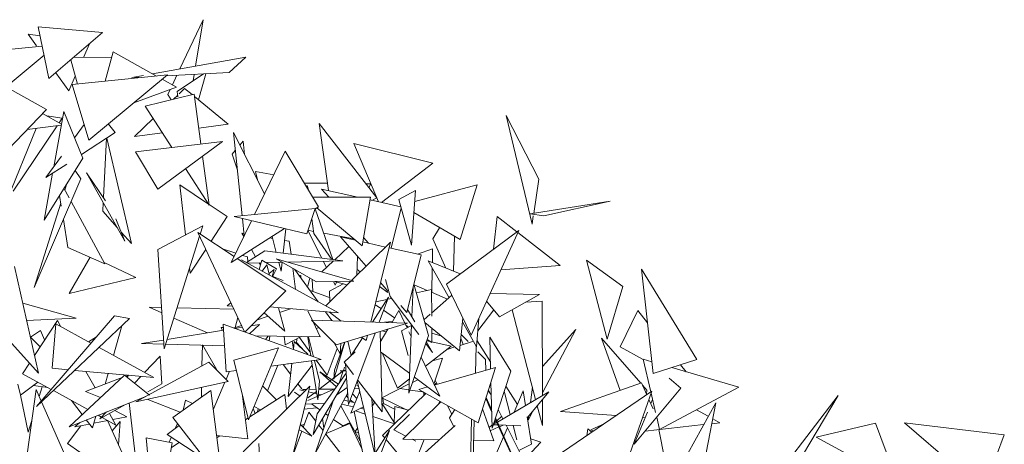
# Model space of a CAD drawing. Header units: metres. Extents: x -14.5 to 13.1, y -18.9 to 3.3.
# Tile 207 of 216: x 11.569 to 11.939, y 3 to 3.16. Entities that reach past the tile are written whole.
import ezdxf

# ---------------------------------------------------------------- set-up
doc = ezdxf.new("R2010")
doc.units = ezdxf.units.M
doc.layers.add('G-IMPT', color=7, linetype='Continuous', lineweight=5)
doc.layers.add('L-PLNT', color=7, linetype='Continuous', lineweight=5, true_color=0x005900)

# ---------------------------------------------------------------- blocks, each defined once
blk = doc.blocks.new('ÁRVORES ORNAMENTAIS - Pequeno e Médio Porte - Ipê-roxo-2940656-CORTE_CALÇADA')
at = {"layer": 'G-IMPT', "color": 253, "true_color": 0xaaaaaa}
for p, q in [((7.89481, 3.15698), (7.89889, 3.13756)), ((7.89481, 3.15698), (7.91908, 3.15482)), ((7.94818, 3.14114), (7.95692, 3.15964)), ((7.95406, 3.14219), (7.95692, 3.15964)), ((7.8942, 3.14986), (7.89108, 3.15423)), ((7.89552, 3.15362), (7.89108, 3.15423)), ((7.89889, 3.13756), (7.91908, 3.15482)), ((7.86607, 3.14666), (7.89633, 3.14973)), ((7.91188, 3.14548), (7.91412, 3.15058)), ((7.89797, 3.12593), (7.86129, 3.14626)), ((7.8828, 3.13434), (7.89707, 3.14625)), ((7.92253, 3.14552), (7.90813, 3.14546)), ((7.92307, 3.14754), (7.92008, 3.1365)), ((7.92307, 3.14754), (7.9393, 3.13845)), ((7.97299, 3.14559), (7.93783, 3.13928)), ((7.96665, 3.13974), (7.97299, 3.14559)), ((7.9071, 3.14458), (7.90957, 3.13544)), ((7.90632, 3.13285), (7.90142, 3.13972)), ((7.90632, 3.13285), (7.90876, 3.13841)), ((7.9076, 3.13524), (7.94343, 3.13887)), ((7.91394, 3.1143), (7.94343, 3.13887)), ((7.93439, 3.13866), (7.93006, 3.13788)), ((7.93267, 3.13802), (7.93006, 3.13788)), ((7.96665, 3.13974), (7.94304, 3.13854)), ((7.94532, 3.13509), (7.94705, 3.13875)), ((7.94717, 3.13259), (7.957, 3.13925)), ((7.95315, 3.13665), (7.95355, 3.13907)), ((7.95796, 3.1393), (7.95518, 3.12947)), ((7.91394, 3.1143), (7.9076, 3.13524)), ((7.93084, 3.12838), (7.94681, 3.13425)), ((7.94147, 3.13724), (7.94681, 3.13425)), ((7.95353, 3.13165), (7.93508, 3.1271)), ((7.94363, 3.13153), (7.94452, 3.13341)), ((7.94363, 3.13153), (7.94487, 3.12951)), ((7.94731, 3.13126), (7.94569, 3.12972)), ((7.94717, 3.13259), (7.94737, 3.13069)), ((7.94994, 3.13378), (7.94781, 3.13174)), ((7.95276, 3.13146), (7.94994, 3.13378)), ((7.95353, 3.13165), (7.95605, 3.11292)), ((7.96625, 3.12037), (7.95366, 3.13072)), ((7.93508, 3.1271), (7.94511, 3.11161)), ((7.88035, 3.10767), (7.89797, 3.12593)), ((7.8965, 3.1244), (7.9036, 3.12039)), ((7.89811, 3.12349), (7.90384, 3.12262)), ((7.90445, 3.1251), (7.9007, 3.10437)), ((7.91168, 3.10761), (7.90445, 3.1251)), ((8.08063, 3.08278), (8.07086, 3.12357)), ((8.07086, 3.12357), (8.08322, 3.09963)), ((7.90193, 3.11977), (7.8854, 3.09518)), ((7.89063, 3.11832), (7.90353, 3.11998)), ((7.90384, 3.12262), (7.90269, 3.1209)), ((7.91215, 3.12022), (7.90854, 3.11522)), ((7.92384, 3.11719), (7.92128, 3.12041)), ((7.93809, 3.12245), (7.93102, 3.11568)), ((7.96625, 3.12037), (7.95524, 3.1189)), ((8.02228, 3.09259), (8.00052, 3.12064)), ((8.00052, 3.12064), (8.00402, 3.09537)), ((7.89413, 3.11877), (7.88321, 3.09192)), ((7.92384, 3.11719), (7.91113, 3.10896)), ((7.94156, 3.11708), (7.93102, 3.11568)), ((7.98002, 3.09418), (7.96828, 3.11717)), ((7.96828, 3.11717), (7.97157, 3.08588)), ((7.91937, 3.09285), (7.92052, 3.11504)), ((7.92995, 3.07542), (7.92068, 3.11515)), ((7.93145, 3.10997), (7.96414, 3.11389)), ((7.9398, 3.09593), (7.96414, 3.11389)), ((7.97193, 3.11395), (7.97067, 3.11248)), ((7.97247, 3.10895), (7.97193, 3.11395)), ((8.02292, 3.09111), (8.01357, 3.11307)), ((8.04325, 3.10575), (8.01357, 3.11307)), ((7.90359, 3.10838), (7.89775, 3.1003)), ((7.9398, 3.09593), (7.93145, 3.10997)), ((7.95666, 3.10837), (7.95913, 3.08994)), ((7.96898, 3.11051), (7.96777, 3.1091)), ((7.96976, 3.10311), (7.96777, 3.1091)), ((7.9878, 3.11018), (7.97621, 3.08634)), ((7.9878, 3.11018), (8.00028, 3.08932)), ((7.91168, 3.10761), (7.89705, 3.08428)), ((7.90558, 3.10536), (7.89775, 3.1003)), ((8.02398, 3.09087), (8.04325, 3.10575)), ((7.90025, 3.10191), (7.89705, 3.08428)), ((7.90875, 3.10293), (7.91086, 3.09976)), ((7.92016, 3.0915), (7.91302, 3.10204)), ((7.91302, 3.10204), (7.92739, 3.07639)), ((7.95026, 3.10365), (7.95913, 3.08994)), ((7.97653, 3.10255), (7.97734, 3.09942)), ((7.97653, 3.10255), (7.98347, 3.10128)), ((7.91086, 3.09976), (7.89337, 3.05889)), ((7.90566, 3.09801), (7.9049, 3.09558)), ((7.95892, 3.09026), (7.94807, 3.09751)), ((7.9503, 3.07874), (7.94807, 3.09751)), ((7.99496, 3.0982), (8.00364, 3.09812)), ((7.99601, 3.0973), (7.99616, 3.0962)), ((7.99601, 3.0973), (7.99671, 3.09529)), ((8.0181, 3.09797), (8.02001, 3.09795)), ((8.01919, 3.09657), (8.02002, 3.09792)), ((8.05999, 3.09756), (8.03648, 3.09121)), ((8.05999, 3.09756), (8.05356, 3.07692)), ((8.08125, 3.08682), (8.08322, 3.09963)), ((7.90352, 3.08948), (7.90288, 3.09357)), ((7.90649, 3.09265), (7.90454, 3.09623)), ((8.00414, 3.09286), (8.00148, 3.09595)), ((8.00148, 3.09595), (8.01512, 3.09287)), ((8.03678, 3.09543), (8.03049, 3.09198)), ((8.03678, 3.09543), (8.03529, 3.07489)), ((7.90334, 3.09063), (7.89337, 3.05889)), ((7.91994, 3.06786), (7.90723, 3.09128)), ((7.9191, 3.08758), (7.91927, 3.09089)), ((7.96594, 3.08558), (7.9591, 3.09014)), ((8.01989, 3.09287), (7.99816, 3.09286)), ((8.01989, 3.09287), (8.01667, 3.07458)), ((8.0197, 3.09184), (8.03126, 3.08923)), ((8.02228, 3.09259), (8.02038, 3.09169)), ((8.03049, 3.09198), (8.03529, 3.07489)), ((8.11007, 3.0914), (8.0799, 3.08661)), ((8.08506, 3.08589), (8.11007, 3.0914)), ((7.92454, 3.08149), (7.9191, 3.08758)), ((7.99909, 3.0886), (7.96853, 3.08558)), ((7.99585, 3.07911), (7.99909, 3.0886)), ((7.99906, 3.08854), (8.00572, 3.06946)), ((8.00028, 3.08932), (7.99909, 3.08855)), ((8.01667, 3.07458), (7.99963, 3.0889)), ((8.02758, 3.07371), (8.03136, 3.0889)), ((8.03617, 3.08708), (8.05356, 3.07692)), ((8.08506, 3.08589), (8.0799, 3.08661)), ((8.08063, 3.08278), (8.0811, 3.08585)), ((7.90596, 3.07399), (7.90431, 3.08446)), ((7.92407, 3.08478), (7.92739, 3.07639)), ((7.93979, 3.07326), (7.95676, 3.08211)), ((7.95676, 3.08211), (7.95579, 3.07903)), ((7.96594, 3.08558), (7.95989, 3.07632)), ((7.97508, 3.08403), (7.96744, 3.06832)), ((7.99585, 3.07911), (7.96853, 3.08558)), ((7.97168, 3.08483), (7.97235, 3.07841)), ((7.99778, 3.08478), (7.99857, 3.07928)), ((8.06609, 3.07329), (8.06755, 3.08565)), ((8.07497, 3.07987), (8.06755, 3.08565)), ((7.92995, 3.07542), (7.92604, 3.0798)), ((7.97247, 3.04221), (7.95493, 3.0796)), ((7.96855, 3.07059), (7.95493, 3.0796)), ((7.98744, 3.0811), (7.96744, 3.06832)), ((7.97227, 3.07923), (7.97142, 3.07937)), ((7.97219, 3.07807), (7.97142, 3.07937)), ((7.987, 3.07182), (7.98806, 3.08096)), ((7.99846, 3.08003), (7.99632, 3.08043)), ((8.00151, 3.06999), (7.99632, 3.08036)), ((7.99857, 3.07928), (8.00526, 3.06952)), ((8.01356, 3.07719), (8.00228, 3.07931)), ((8.04586, 3.08142), (8.04335, 3.0772)), ((8.0757, 3.08041), (8.04845, 3.06023)), ((8.0577, 3.04099), (8.0757, 3.08041)), ((8.09127, 3.06718), (8.07533, 3.07959)), ((7.95555, 3.07827), (7.94221, 3.03582)), ((7.98304, 3.07741), (7.98195, 3.07759)), ((7.98284, 3.07816), (7.9844, 3.07214)), ((7.98931, 3.07635), (7.98756, 3.07664)), ((7.98931, 3.07635), (7.98995, 3.07144)), ((8.0182, 3.06696), (8.00854, 3.07794)), ((8.00854, 3.07794), (8.01415, 3.07669)), ((8.01267, 3.06152), (8.02743, 3.07603)), ((8.01693, 3.07608), (8.02553, 3.07416)), ((8.01909, 3.0756), (8.01722, 3.07775)), ((8.01997, 3.04593), (8.02743, 3.07603)), ((8.04818, 3.06625), (8.04335, 3.0772)), ((8.05109, 3.06507), (8.05142, 3.07818)), ((7.90596, 3.07399), (7.91994, 3.06786)), ((7.93979, 3.07326), (7.94221, 3.03582)), ((7.9579, 3.07327), (7.95203, 3.06427)), ((7.96415, 3.0735), (7.96916, 3.07185)), ((7.97168, 3.07102), (7.97357, 3.0704)), ((7.97318, 3.06831), (7.98014, 3.07268)), ((7.97665, 3.07049), (7.97506, 3.07319)), ((8.00948, 3.06899), (7.98014, 3.07268)), ((8.0117, 3.07434), (8.00641, 3.06937)), ((8.02689, 3.07386), (8.03897, 3.07118)), ((8.03353, 3.04952), (8.03897, 3.07118)), ((8.04321, 3.0735), (8.03759, 3.07148)), ((8.04321, 3.0735), (8.04313, 3.0683)), ((7.91442, 3.07028), (7.9065, 3.0567)), ((7.93158, 3.06265), (7.91968, 3.06833)), ((7.98805, 3.05769), (7.96975, 3.06979)), ((7.97132, 3.06932), (8.00785, 3.04942)), ((7.97368, 3.06863), (7.97357, 3.0704)), ((7.97357, 3.06809), (7.97869, 3.06822)), ((7.97899, 3.06917), (7.97792, 3.06573)), ((7.97845, 3.06744), (7.978, 3.0682)), ((7.97899, 3.06917), (7.98448, 3.0659)), ((7.97914, 3.06506), (7.98081, 3.06748)), ((7.98187, 3.06357), (7.98081, 3.06748)), ((7.98086, 3.06827), (7.9867, 3.06842)), ((7.9996, 3.06109), (7.98441, 3.06972)), ((7.98441, 3.06972), (8.01363, 3.06125)), ((7.98537, 3.06839), (7.98622, 3.06511)), ((7.98622, 3.06511), (7.9866, 3.06842)), ((7.98871, 3.06847), (8.00948, 3.06899)), ((8.0059, 3.0689), (8.0015, 3.06476)), ((8.00329, 3.06644), (8.0021, 3.0688)), ((8.01497, 3.07063), (8.01474, 3.06356)), ((8.05361, 3.06405), (8.04154, 3.06894)), ((8.0494, 3.05504), (8.04154, 3.06894)), ((8.10894, 3.03946), (8.10108, 3.06924)), ((8.10108, 3.06924), (8.11474, 3.05933)), ((7.895, 3.02665), (7.88589, 3.06677)), ((7.95203, 3.06427), (7.95179, 3.06628)), ((7.98171, 3.06418), (7.98364, 3.06567)), ((7.9828, 3.06306), (7.98364, 3.06567)), ((7.98304, 3.06293), (7.98448, 3.0659)), ((7.99064, 3.06618), (7.99168, 3.05823)), ((8.00017, 3.0536), (7.99125, 3.06583)), ((7.9929, 3.06358), (7.99364, 3.06342)), ((8.01602, 3.06481), (8.01481, 3.06572)), ((8.04309, 3.06619), (8.04295, 3.05709)), ((8.06894, 3.0656), (8.09127, 3.06718)), ((8.12624, 3.02656), (8.12178, 3.06581)), ((8.12178, 3.06581), (8.1426, 3.03181)), ((7.93158, 3.06265), (7.9065, 3.0567)), ((7.98311, 3.06308), (7.98699, 3.06154)), ((7.99359, 3.06263), (7.99364, 3.06342)), ((7.99699, 3.06258), (7.99632, 3.05947)), ((7.99817, 3.0574), (7.99787, 3.06208)), ((7.9996, 3.06109), (8.01363, 3.06125)), ((8.00302, 3.05205), (8.01237, 3.06123)), ((8.00955, 3.06031), (8.00441, 3.05757)), ((8.00662, 3.05979), (8.00593, 3.06116)), ((8.00625, 3.06117), (8.01104, 3.05993)), ((8.00662, 3.05979), (8.00712, 3.06094)), ((8.02643, 3.0576), (8.02365, 3.06076)), ((8.02728, 3.0556), (8.02548, 3.062)), ((8.04162, 3.04089), (8.03622, 3.06022)), ((8.03631, 3.0599), (8.04122, 3.05782)), ((8.0577, 3.04099), (8.04845, 3.06023)), ((7.97255, 3.04218), (7.98805, 3.05769)), ((7.99714, 3.05776), (8.00449, 3.05523)), ((8.00456, 3.05355), (8.00441, 3.05757)), ((8.02643, 3.05702), (8.0233, 3.05936)), ((8.03545, 3.04787), (8.03589, 3.05891)), ((8.04279, 3.05817), (8.03714, 3.05692)), ((8.04279, 3.05817), (8.04287, 3.04814)), ((8.0428, 3.05715), (8.04887, 3.05458)), ((8.06485, 3.05665), (8.08339, 3.05633)), ((8.06841, 3.04791), (8.08339, 3.05633)), ((8.10894, 3.03946), (8.11474, 3.05933)), ((7.90917, 3.04739), (7.889, 3.05309)), ((7.96592, 3.05203), (7.96735, 3.05313)), ((8.02658, 3.05529), (8.02059, 3.04591)), ((8.02159, 3.05247), (8.02383, 3.05098)), ((8.02605, 3.05445), (8.02185, 3.05352)), ((8.02307, 3.04583), (8.02658, 3.05529)), ((8.02784, 3.05485), (8.02643, 3.05454)), ((8.02728, 3.0556), (8.03808, 3.04128)), ((8.05049, 3.05599), (8.04286, 3.04932)), ((8.06841, 3.04791), (8.06351, 3.05373)), ((8.07819, 3.05341), (8.08448, 3.05384)), ((8.08453, 3.01832), (8.08448, 3.05384)), ((7.94134, 3.04939), (7.93657, 3.05148)), ((7.93657, 3.05148), (7.94121, 3.05139)), ((7.94706, 3.05126), (7.96844, 3.0508)), ((7.96592, 3.05203), (7.96793, 3.05189)), ((7.97982, 3.04945), (7.98758, 3.04256)), ((7.98197, 3.0516), (8.00785, 3.04942)), ((7.98758, 3.04256), (7.9852, 3.05133)), ((7.98971, 3.05095), (7.98567, 3.04958)), ((7.99632, 3.05006), (7.99798, 3.04659)), ((8.00534, 3.04651), (8.00292, 3.04983)), ((8.00438, 3.04971), (8.00882, 3.04626)), ((8.02475, 3.05036), (8.02892, 3.04757)), ((8.0305, 3.05027), (8.02782, 3.04569)), ((8.0305, 3.05027), (8.03276, 3.04554)), ((8.03353, 3.04952), (8.03125, 3.05211)), ((8.03653, 3.04601), (8.03382, 3.05068)), ((8.04231, 3.04884), (8.03997, 3.04679)), ((8.0662, 3.05054), (8.06024, 3.04262)), ((8.07314, 3.05057), (8.08197, 3.01681)), ((8.11385, 3.03658), (8.12039, 3.05034)), ((8.12407, 3.04568), (8.12039, 3.05034)), ((7.89048, 3.04653), (7.90917, 3.04739)), ((7.90205, 3.04657), (7.89347, 3.0334)), ((7.92352, 3.04826), (7.89423, 3.01423)), ((7.92922, 3.04721), (7.89423, 3.01423)), ((7.90143, 3.04525), (7.90005, 3.02854)), ((7.90143, 3.04525), (7.91469, 3.038)), ((7.90205, 3.04657), (7.90338, 3.04418)), ((7.92922, 3.04721), (7.92352, 3.04826)), ((7.95848, 3.04185), (7.94585, 3.0474)), ((7.96551, 3.02726), (7.96447, 3.0451)), ((7.96447, 3.0451), (8.00129, 3.03179)), ((7.96889, 3.04386), (7.96991, 3.04766)), ((7.97432, 3.04154), (7.97814, 3.04505)), ((7.97814, 3.04505), (7.97489, 3.04452)), ((7.98134, 3.0481), (7.97699, 3.04662)), ((8.007, 3.03737), (7.99765, 3.0466)), ((7.99765, 3.0466), (8.03373, 3.04551)), ((7.99826, 3.046), (8.00097, 3.04034)), ((8.007, 3.03737), (8.03373, 3.04551)), ((8.02363, 3.04581), (8.02812, 3.0462)), ((8.03289, 3.04525), (8.0336, 3.04377)), ((8.05338, 3.03517), (8.04025, 3.04577)), ((8.05338, 3.03517), (8.05463, 3.04737)), ((8.05979, 3.03666), (8.05449, 3.04603)), ((8.0606, 3.04735), (8.05979, 3.03666)), ((7.89573, 3.04274), (7.89191, 3.04025)), ((7.89573, 3.04274), (7.89724, 3.03919)), ((7.92313, 3.03339), (7.92636, 3.04451)), ((7.9646, 3.04285), (7.94333, 3.03938)), ((7.96454, 3.04388), (7.96373, 3.04393)), ((7.96418, 3.04278), (7.96373, 3.04393)), ((7.97131, 3.04469), (7.96837, 3.04369)), ((7.97163, 3.04399), (7.9688, 3.04353)), ((8.00038, 3.04391), (7.99948, 3.04345)), ((8.01159, 3.01493), (8.02157, 3.04181)), ((8.02423, 3.01216), (8.02344, 3.04238)), ((8.0264, 3.04328), (8.02354, 3.0384)), ((8.02581, 3.04227), (8.02424, 3.04262)), ((8.03533, 3.04469), (8.03146, 3.04262)), ((8.03146, 3.04262), (8.03399, 3.03338)), ((8.03313, 3.04476), (8.03416, 3.04407)), ((8.03431, 3.01914), (8.03534, 3.04492)), ((8.03432, 3.04227), (8.03516, 3.0405)), ((8.0429, 3.04363), (8.04294, 3.03819)), ((8.04292, 3.04179), (8.04665, 3.04061)), ((8.09715, 3.04315), (8.08451, 3.02918)), ((8.08453, 3.01927), (8.09715, 3.04315)), ((7.895, 3.02665), (7.88376, 3.03909)), ((7.89554, 3.03658), (7.89192, 3.0402)), ((7.91672, 3.04037), (7.91371, 3.03854)), ((7.942, 3.03917), (7.93369, 3.03781)), ((7.9421, 3.0376), (7.93369, 3.03781)), ((8.00097, 3.04034), (7.97646, 3.04076)), ((7.98139, 3.04068), (7.98031, 3.03937)), ((7.98196, 3.04067), (7.98168, 3.03888)), ((7.98738, 3.04057), (7.98778, 3.03733)), ((7.99377, 3.04046), (7.98778, 3.03733)), ((7.99041, 3.0387), (7.99087, 3.03579)), ((7.99085, 3.03557), (7.99118, 3.03857)), ((7.99118, 3.03857), (7.99632, 3.03384)), ((7.99198, 3.03784), (7.99209, 3.03958)), ((7.99505, 3.03501), (7.992, 3.0382)), ((7.99705, 3.03478), (7.99313, 3.04012)), ((7.99742, 3.03319), (7.99632, 3.04024)), ((7.99846, 3.03281), (7.99659, 3.04041)), ((8.00848, 3.03394), (8.00601, 3.03835)), ((8.01019, 3.03834), (8.00605, 3.02442)), ((8.01003, 3.03829), (8.00629, 3.02779)), ((8.00848, 3.03394), (8.00873, 3.0379)), ((8.01136, 3.0387), (8.01262, 3.03341)), ((8.01684, 3.04003), (8.01257, 3.03333)), ((8.01653, 3.04027), (8.01824, 3.03894)), ((8.01824, 3.03894), (8.01874, 3.04094)), ((8.04162, 3.04089), (8.03431, 3.01914)), ((8.04062, 3.03792), (8.04317, 3.03454)), ((8.04317, 3.03454), (8.04084, 3.03857)), ((8.04231, 3.03862), (8.04095, 3.03892)), ((8.04112, 3.03941), (8.04294, 3.03819)), ((8.05019, 3.03687), (8.04294, 3.03848)), ((8.05863, 3.03872), (8.05359, 3.03717)), ((8.05469, 3.03751), (8.05387, 3.03988)), ((8.05654, 3.03861), (8.054, 3.04124)), ((8.05996, 3.03884), (8.06497, 3.03094)), ((8.06504, 3.02828), (8.06474, 3.04019)), ((8.06474, 3.04019), (8.07266, 3.02752)), ((8.12152, 3.02294), (8.10676, 3.03993)), ((8.10676, 3.03993), (8.11383, 3.02024)), ((7.91771, 3.03635), (7.93837, 3.02506)), ((7.96494, 3.03701), (7.94276, 3.03758)), ((7.95645, 3.02943), (7.95659, 3.03734)), ((7.96199, 3.02793), (7.95659, 3.03734)), ((7.96846, 3.03155), (7.98526, 3.03629)), ((7.98526, 3.03629), (7.97399, 3.00917)), ((8.00356, 3.02591), (8.00733, 3.036)), ((8.00991, 3.03085), (8.01412, 3.03478)), ((8.03461, 3.02654), (8.02368, 3.03478)), ((8.03006, 3.02113), (8.02424, 3.03436)), ((8.04051, 3.0293), (8.05019, 3.03687)), ((8.05164, 3.03658), (8.04864, 3.03566)), ((8.05963, 3.03695), (8.05934, 3.02666)), ((8.06311, 3.03182), (8.06026, 3.03478)), ((8.11385, 3.03658), (8.12248, 3.0318)), ((7.89156, 3.03046), (7.88899, 3.02652)), ((7.95909, 3.03086), (7.9316, 3.01596)), ((7.94072, 3.03313), (7.93483, 3.02699)), ((7.94072, 3.03313), (7.94135, 3.0227)), ((7.96627, 3.0236), (7.95909, 3.03086)), ((7.96846, 3.03155), (7.97399, 3.00917)), ((7.98239, 3.0294), (8.00129, 3.03179)), ((7.9886, 3.03019), (7.99027, 3.03034)), ((7.98889, 3.01799), (7.99027, 3.0304)), ((8, 3.01666), (7.99771, 3.03134)), ((8.00072, 3.02367), (7.99879, 3.03148)), ((8.00356, 3.02591), (7.99942, 3.03156)), ((8.00991, 3.03085), (8.01344, 3.02624)), ((8.03887, 3.03272), (8.04588, 3.01805)), ((8.04697, 3.03237), (8.04311, 3.03134)), ((8.04697, 3.03237), (8.04371, 3.02259)), ((8.06311, 3.03182), (8.06319, 3.02775)), ((8.12245, 3.03194), (8.12574, 3.03099)), ((8.12245, 3.03194), (8.12532, 3.01966)), ((8.12624, 3.02656), (8.1426, 3.03181)), ((7.90005, 3.02854), (7.90607, 3.02799)), ((7.90859, 3.02776), (7.93837, 3.02506)), ((7.91279, 3.02738), (7.91627, 3.02116)), ((7.91999, 3.02258), (7.92117, 3.02662)), ((7.9655, 3.02437), (7.96677, 3.02742)), ((7.96551, 3.02726), (7.9694, 3.02775)), ((7.98112, 3.02002), (7.98496, 3.02972)), ((7.98982, 3.02631), (7.98699, 3.02998)), ((7.98889, 3.01799), (7.99797, 3.02967)), ((7.99978, 3.0114), (8.01073, 3.0267)), ((8.0004, 3.02051), (8.00957, 3.02753)), ((8.00957, 3.02753), (8.0004, 3.02053)), ((8.00781, 3.02261), (8.00081, 3.0272)), ((8.00702, 3.02151), (8.00081, 3.0272)), ((8.00629, 3.02779), (8.00605, 3.02442)), ((8.00807, 3.02299), (8.00962, 3.02753)), ((8.00839, 3.0276), (8.01064, 3.02789)), ((8.00839, 3.0276), (8.01067, 3.02747)), ((8.0097, 3.02776), (8.01011, 3.02898)), ((8.01159, 3.01493), (8.01048, 3.03006)), ((8.06687, 3.0288), (8.04387, 3.02226)), ((8.06687, 3.0288), (8.06038, 3.00804)), ((8.0656, 3.00597), (8.07266, 3.02752)), ((8.13324, 3.02881), (8.15838, 3.0215)), ((8.13861, 3.02725), (8.13654, 3.02987)), ((7.89469, 3.02338), (7.88822, 3.01838)), ((7.89972, 3.02061), (7.88899, 3.02652)), ((7.92736, 3.02592), (7.90645, 3.00658)), ((7.91265, 3.01978), (7.92639, 3.02502)), ((7.92736, 3.02592), (7.93666, 3.0185)), ((7.92782, 3.02556), (7.92877, 3.02593)), ((7.92828, 3.02519), (7.92887, 3.02592)), ((7.93341, 3.02551), (7.93101, 3.02301)), ((7.96627, 3.0236), (7.9316, 3.01596)), ((7.96071, 3.01288), (7.96507, 3.02333)), ((8.01087, 3.02481), (7.99831, 3.00368)), ((8.00072, 3.02367), (8, 3.01666)), ((8.0149, 3.02385), (8.02163, 2.99571)), ((8.01502, 3.02418), (8.02423, 3.01216)), ((8.03006, 3.02113), (8.03453, 3.02463)), ((8.03767, 3.02424), (8.0357, 3.02326)), ((8.04588, 3.01805), (8.03636, 3.02522)), ((8.04472, 3.02308), (8.04388, 3.02226)), ((8.04496, 3.02257), (8.04422, 3.02412)), ((8.0656, 3.00597), (8.06516, 3.02333)), ((8.09128, 3.01233), (8.12179, 3.02303)), ((8.1238, 3.01862), (8.12179, 3.02303)), ((8.13666, 3.02113), (8.13225, 3.02478)), ((7.88723, 3.02258), (7.88822, 3.01838)), ((7.88963, 2.98889), (7.89404, 3.02054)), ((7.89301, 3.02208), (7.89846, 3.0213)), ((7.89595, 3.01622), (7.89404, 3.02054)), ((7.89631, 3.02161), (7.89519, 3.01794)), ((7.91345, 3.01306), (7.90053, 3.02017)), ((7.91265, 3.01978), (7.91831, 3.01755)), ((7.94135, 3.0227), (7.93609, 3.01972)), ((7.94549, 3.01003), (7.95978, 3.02021)), ((7.95624, 3.01769), (7.95631, 3.0214)), ((7.95978, 3.02021), (7.96409, 2.98604)), ((7.97367, 3.00207), (7.97154, 3.01912)), ((7.97194, 2.99708), (7.99707, 3.02177)), ((7.98444, 3.01664), (7.97928, 3.0219)), ((7.98978, 2.99237), (7.99707, 3.02177)), ((7.99335, 3.01811), (7.99127, 3.01955)), ((7.99402, 3.02084), (7.99257, 3.02272)), ((7.99322, 3.02047), (7.99526, 3.01999)), ((7.99423, 3.02057), (7.99587, 3.02059)), ((7.99632, 3.0174), (7.9995, 3.01984)), ((7.99632, 3.0174), (7.99951, 3.01983)), ((7.99655, 3.01968), (7.99964, 3.01896)), ((7.99678, 3.02061), (7.99938, 3.02065)), ((8.01127, 3.0193), (7.99908, 2.99653)), ((8.00015, 3.01808), (8.00664, 3.02098)), ((8.00041, 3.02066), (8.00612, 3.02075)), ((8.00719, 3.01862), (8.01112, 3.02135)), ((8.01244, 3.01171), (8.01584, 3.01995)), ((8.0138, 3.02087), (8.01561, 3.02089)), ((8.01466, 3.02209), (8.01541, 3.02173)), ((8.03445, 3.02264), (8.02409, 3.01749)), ((8.04067, 3.01912), (8.02441, 3.00327)), ((8.03092, 3.02089), (8.03425, 3.02044)), ((8.03473, 3.02038), (8.03959, 3.01973)), ((8.04127, 3.02152), (8.03804, 3.0206)), ((8.03804, 3.0206), (8.06038, 3.00804)), ((8.04058, 3.01904), (8.03956, 3.01973)), ((8.03992, 3.01949), (8.03986, 3.01834)), ((8.0649, 3.0191), (8.06417, 3.02016)), ((8.06424, 3.02039), (8.06529, 3.01832)), ((8.06759, 3.00831), (8.08694, 3.01975)), ((8.07015, 3.01988), (8.07241, 3.01116)), ((8.07078, 3.02179), (8.07514, 3.01492)), ((8.0739, 3.01204), (8.07733, 3.02001)), ((8.07819, 3.01458), (8.07733, 3.02001)), ((8.07891, 3.00998), (8.08694, 3.01975)), ((8.08001, 3.01565), (8.08077, 3.0214)), ((8.09211, 2.99697), (8.1257, 3.01992)), ((8.11398, 2.98668), (8.1257, 3.01992)), ((8.13666, 3.02113), (8.11901, 3)), ((8.12382, 3.02028), (8.12219, 3.02217)), ((8.12382, 3.02028), (8.12369, 3.01887)), ((8.12543, 3.01916), (8.12713, 3.01191)), ((8.15838, 3.0215), (8.12861, 3.00555)), ((7.88823, 3.01838), (7.89107, 3.00453)), ((7.90918, 2.98621), (7.89606, 3.01596)), ((7.93528, 3.01796), (7.90645, 3.00658)), ((7.91139, 3.01115), (7.90734, 3.01641)), ((7.93271, 2.9834), (7.92908, 3.01551)), ((7.94826, 3.012), (7.93609, 3.0168)), ((7.95024, 3.01656), (7.94942, 3.01285)), ((7.95291, 3.01532), (7.95024, 3.01656)), ((7.98765, 3.01869), (7.97446, 3.0103)), ((7.98765, 3.01869), (7.98831, 3.01316)), ((7.99632, 3.01637), (7.9998, 3.01792)), ((7.99908, 2.99653), (8.00579, 3.01627)), ((8.00022, 3.01882), (8.00127, 3.01858)), ((8.00981, 3.01657), (8.0115, 3.01618)), ((8.0114, 3.01748), (8.01066, 3.01816)), ((8.01201, 3.01606), (8.01403, 3.01558)), ((8.01328, 3.01576), (8.01225, 3.01671)), ((8.0131, 3.01899), (8.01471, 3.01721)), ((8.02163, 2.99571), (8.02034, 3.01723)), ((8.02123, 3.01607), (8.02044, 3.01568)), ((8.02148, 3.01575), (8.02052, 3.01432)), ((8.02409, 3.01749), (8.0334, 3.01295)), ((8.02414, 3.01544), (8.029, 3.00774)), ((8.02477, 3.01531), (8.02451, 3.01729)), ((8.04632, 3.01595), (8.03207, 3.00194)), ((8.0455, 3.01514), (8.04592, 3.01617)), ((8.06326, 3.01725), (8.0644, 3.0145)), ((8.06337, 3.0176), (8.06542, 3.01309)), ((8.08455, 3.00699), (8.08453, 3.01682)), ((8.12621, 3.01336), (8.12462, 3.01685)), ((8.12533, 3.01528), (8.12598, 3.01684)), ((8.14972, 3.01558), (8.13344, 2.98601)), ((8.14619, 2.99669), (8.14972, 3.01558)), ((8.17384, 2.98972), (8.19581, 3.01835)), ((8.17638, 2.98575), (8.19581, 3.01835)), ((7.92768, 3.01496), (7.91804, 3.0095)), ((7.92059, 3.01216), (7.91804, 3.0095)), ((7.92815, 3.01029), (7.92368, 3.0127)), ((7.97645, 3.01156), (7.97574, 3.01337)), ((7.97606, 3.01413), (7.97852, 3.01288)), ((7.97758, 3.01335), (7.97739, 3.01216)), ((7.99456, 3.00631), (7.99665, 3.01204)), ((7.99494, 3.01316), (7.99948, 3.01373)), ((8.0025, 3.01537), (7.9954, 3.01504)), ((7.99926, 3.00866), (7.99665, 3.01204)), ((8.00084, 3.01289), (7.99761, 3.01514)), ((8.01599, 3.0012), (8.00868, 3.01447)), ((8.01341, 3.01406), (8.00899, 3.01503)), ((8.01724, 3.01409), (8.01244, 3.01171)), ((8.01366, 3.01231), (8.01775, 2.99281)), ((8.01421, 3.01258), (8.01789, 3.01135)), ((8.01746, 3.01317), (8.01602, 3.01349)), ((8.02477, 3.01531), (8.02892, 3.01323)), ((8.02896, 3.01417), (8.02872, 3.00818)), ((8.02896, 3.01417), (8.03413, 3.01275)), ((8.05041, 3.0112), (8.04881, 3.01455)), ((8.05153, 3.01302), (8.04962, 3.00991)), ((8.06203, 3.01331), (8.06621, 3.00129)), ((8.06544, 3.01227), (8.0644, 3.0145)), ((8.06793, 3.01308), (8.0697, 3.00956)), ((8.07914, 3.00907), (8.08089, 3.01238)), ((8.08259, 3.01446), (8.08455, 3.00699)), ((8.11227, 3.01074), (8.09128, 3.01233)), ((8.11901, 3), (8.12402, 3.0121)), ((8.14692, 3.01049), (8.14245, 3.01296)), ((7.89243, 3.00895), (7.89107, 3.00453)), ((7.90862, 3.00649), (7.91055, 3.0082)), ((7.91523, 3.00616), (7.91293, 3.00914)), ((7.91523, 3.00616), (7.9165, 3.01055)), ((7.91573, 3.00787), (7.921, 3.0089)), ((7.91868, 3.01017), (7.91738, 3.01089)), ((7.92408, 3.0072), (7.91896, 3.01002)), ((7.9209, 3.00888), (7.92912, 2.9907)), ((7.92165, 3.01155), (7.92408, 3.0072)), ((7.92562, 3.00859), (7.92263, 3.00505)), ((7.92292, 3.00927), (7.92815, 3.01029)), ((7.92504, 2.99972), (7.92562, 3.00859)), ((7.94549, 3.01003), (7.96409, 2.98604)), ((7.97382, 3.00989), (7.97277, 3.00922)), ((7.99978, 3.0114), (7.99831, 3.00368)), ((8.00185, 3.00963), (8.00225, 3.00601)), ((8.00392, 3.01075), (8.00292, 3.01144)), ((8.00948, 3.00687), (8.00594, 3.00934)), ((8.00948, 3.00687), (8.01219, 3.0081)), ((8.02075, 3.0104), (8.02892, 3.00767)), ((8.02861, 3.00538), (8.03457, 3.0112)), ((8.05118, 3.0065), (8.04962, 3.00991)), ((8.05752, 2.99258), (8.05791, 3.00943)), ((8.05884, 3.00891), (8.05844, 2.99446)), ((8.06607, 3.00742), (8.06735, 3.00817)), ((8.06714, 3.00862), (8.06619, 3.00777)), ((8.07962, 2.9818), (8.06675, 3.00947)), ((8.06688, 3.00988), (8.07963, 2.98181)), ((8.06924, 3.01048), (8.06736, 3.00881)), ((8.08048, 2.99998), (8.07886, 3.01032)), ((8.07914, 3.00907), (8.07933, 3.01048)), ((8.12312, 3.00993), (8.1222, 3.00999)), ((8.12753, 3.0102), (8.12861, 3.00555)), ((8.14825, 3.0077), (8.15134, 3.00804)), ((8.15134, 3.00804), (8.1486, 3.00956)), ((7.9109, 3.00693), (7.90582, 3.00021)), ((7.90862, 3.00649), (7.91415, 3.00757)), ((7.94332, 3.00362), (7.94784, 3.00699)), ((7.94721, 3.00781), (7.94637, 3.00589)), ((7.9909, 2.99632), (7.99405, 3.00494)), ((7.99303, 3.00546), (7.99775, 3.00305)), ((7.99775, 3.00305), (7.99351, 3.00738)), ((7.99499, 3.00751), (7.99379, 3.00709)), ((8.002, 3.00511), (8.0004, 3.00719)), ((8.01212, 3.00784), (8.00312, 3.00406)), ((8.01186, 2.96457), (8.02698, 3.00512)), ((8.01212, 3.00784), (8.01667, 2.99797)), ((8.01495, 3.00601), (8.01415, 3.00482)), ((8.01538, 3.00411), (8.01415, 3.00482)), ((8.02698, 3.00512), (8.02157, 2.99666)), ((8.02861, 3.00538), (8.03319, 3.00305)), ((8.0517, 3.00698), (8.04028, 2.99671)), ((8.06557, 3.00722), (8.06448, 3.00626)), ((8.06491, 3.00504), (8.06814, 3.00648)), ((8.06777, 3.00726), (8.06604, 3.00732)), ((8.07643, 3.00696), (8.06807, 3.00725)), ((8.06837, 3.00659), (8.06973, 3.00719)), ((8.07001, 3.00299), (8.07139, 3.00621)), ((8.07092, 3.00715), (8.07609, 2.9969)), ((8.07347, 3.00706), (8.07486, 3.00168)), ((8.10164, 3.00574), (8.10122, 3.00319)), ((8.10164, 3.00574), (8.10312, 3.00449)), ((8.1027, 3.00539), (8.10797, 3.00781)), ((8.10379, 3.00495), (8.1027, 3.00539)), ((8.12315, 3.00495), (8.1452, 3.00737)), ((8.13058, 2.99407), (8.12832, 3.00552)), ((8.20987, 3.0079), (8.18752, 3.00266)), ((8.21669, 2.98947), (8.20987, 3.0079)), ((8.24487, 2.98739), (8.22073, 3.00798)), ((8.25832, 3.00351), (8.22073, 3.00798)), ((7.9355, 3.00243), (7.94527, 3.0005)), ((7.9355, 3.00243), (7.93774, 2.97863)), ((7.95347, 2.99695), (7.94332, 3.00362)), ((7.94491, 3.00257), (7.94411, 3.00073)), ((7.94784, 3.00065), (7.94497, 2.99876)), ((7.97367, 3.00207), (7.96192, 3.00323)), ((7.96315, 3.0031), (7.96203, 3.00239)), ((8.00901, 2.99604), (8.00299, 3.00383)), ((8.0252, 3.00233), (8.02441, 3.00327)), ((8.03536, 2.99028), (8.02571, 3.00172)), ((8.03207, 3.00194), (8.04581, 3.00168)), ((8.03536, 2.99028), (8.04005, 3.00179)), ((8.03548, 3.00188), (8.03697, 3.00112)), ((8.05864, 3.00143), (8.06621, 3.00129)), ((8.08397, 3.00076), (8.06388, 2.97939)), ((8.06566, 2.9929), (8.06989, 3.00272)), ((8.08397, 3.00076), (8.08016, 3.00205)), ((8.21466, 2.98801), (8.18752, 3.00266)), ((8.25532, 2.99579), (8.25832, 3.00351)), ((7.91044, 2.99694), (7.90582, 3.00021)), ((7.94527, 3.0005), (7.94135, 2.97759)), ((7.97786, 3.00024), (7.97809, 2.99551)), ((8.08048, 2.99998), (8.0757, 2.99769))]:
    blk.add_line(p, q, dxfattribs=at)

msp = doc.modelspace()

# ---------------------------------------------------------------- block references
at = {"layer": 'L-PLNT', "color": 253, "true_color": 0xaaaaaa}
msp.add_blockref('ÁRVORES ORNAMENTAIS - Pequeno e Médio Porte - Ipê-roxo-2940656-CORTE_CALÇADA', (3.68079, 0), dxfattribs=at)

doc.saveas('drawing.dxf')
